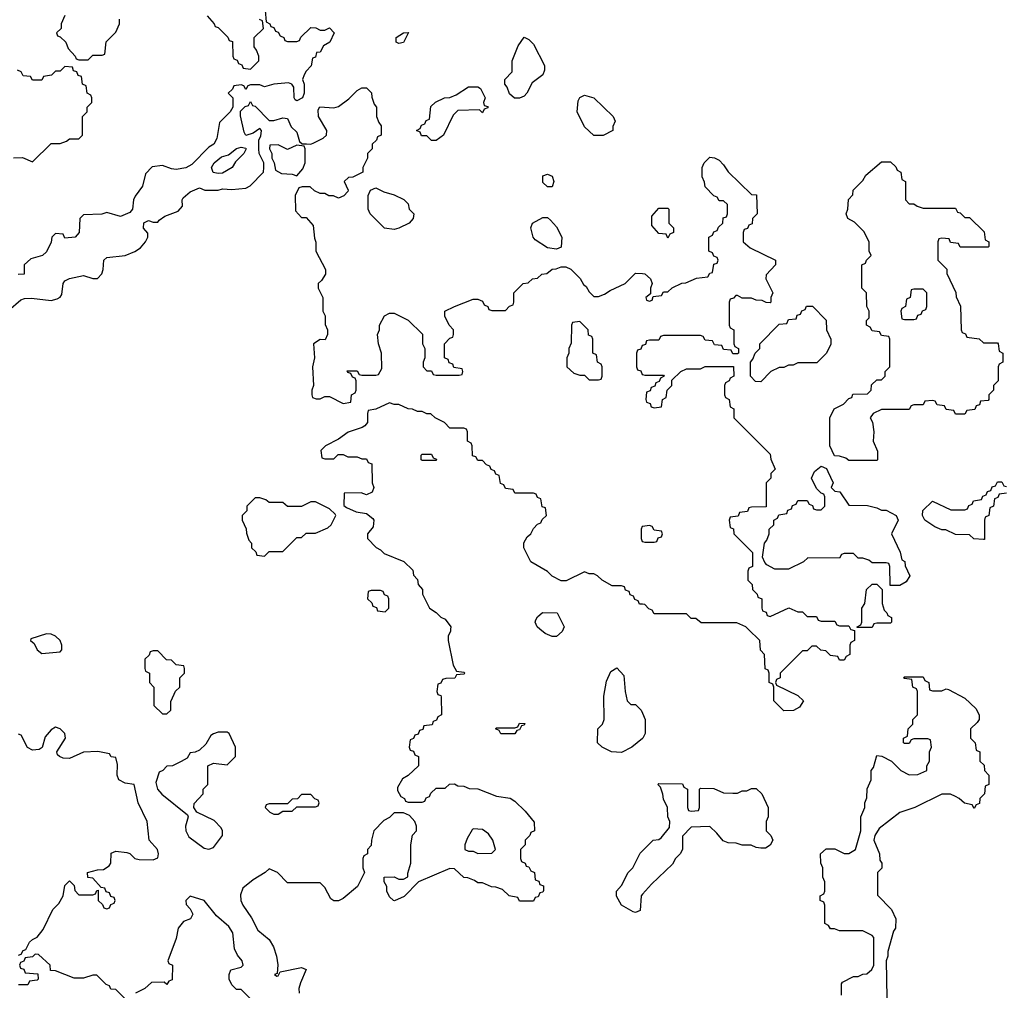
# Model space of a CAD drawing. Header units: inches. Extents: x 2380249 to 2585472, y 382747 to 546448.
# Tile 86 of 256: x 2467315 to 2471560, y 448442 to 452627. Entities that reach past the tile are written whole.
import ezdxf

# ---------------------------------------------------------------- set-up
doc = ezdxf.new("R2010")
doc.units = ezdxf.units.IN
doc.header["$MEASUREMENT"] = 0
for name, color, linetype in [('C4464', 7, 'Continuous'), ('C4465', 7, 'Continuous'), ('C4474', 7, 'Continuous'), ('C4475', 7, 'Continuous')]:
    doc.layers.add(name, color=color, linetype=linetype)

msp = doc.modelspace()

# ---------------------------------------------------------------- linework, layer by layer
at = {"layer": 'C4464', "color": 4, "elevation": 56}
for points in [[(2467430, 449979), (2467362.8, 449957.2), (2467361, 449950), (2467377.5, 449937.5), (2467390.8, 449910), (2467410, 449894), (2467490, 449901), (2467497.2, 449910), (2467497.2, 449930), (2467489.2, 449950), (2467470, 449969.2), (2467450, 449977.2)], [(2467910, 449906), (2467890, 449906), (2467878, 449902), (2467872.7, 449887.3), (2467854, 449870), (2467854, 449830), (2467858, 449818), (2467874, 449810), (2467874, 449770), (2467894, 449750), (2467894, 449670), (2467930, 449634), (2467950, 449634), (2467966, 449650), (2467967.3, 449687.3), (2467980.4, 449719.6), (2467987.3, 449732.7), (2468006, 449750), (2468006, 449790), (2468026, 449810), (2468026, 449830), (2468022, 449842), (2467990, 449846), (2467970, 449866), (2467947.3, 449867.3)], [(2469390, 449548), (2469382, 449562), (2469366, 449570), (2469370, 449574), (2469450, 449574), (2469462, 449578), (2469470, 449594), (2469492.7, 449592.7), (2469490, 449586), (2469478, 449582), (2469470, 449566), (2469458, 449562), (2469450, 449548)], [(2468210, 449555.3), (2468170, 449555.3), (2468150, 449548), (2468139.6, 449540.4), (2468116.9, 449503.1), (2468090, 449478), (2468071.6, 449468.4), (2468050, 449466), (2468036.9, 449443.1), (2468011.3, 449428.7), (2467974, 449410), (2467950, 449408), (2467932, 449390), (2467916.9, 449383.1), (2467902.3, 449337.7), (2467908.7, 449310), (2467927.4, 449287.4), (2468038.8, 449198.8), (2468041, 449190), (2468030.3, 449149.7), (2468031.3, 449130), (2468043.9, 449103.9), (2468110, 449054.9), (2468130, 449050.8), (2468150, 449058), (2468188.7, 449110), (2468188.7, 449130), (2468183.1, 449143.1), (2468154, 449174), (2468078, 449210), (2468066, 449230), (2468067.3, 449247.3), (2468106, 449290), (2468106, 449310), (2468126, 449330), (2468126, 449410), (2468150, 449422), (2468210, 449414), (2468246, 449450), (2468246, 449490), (2468218, 449550)], [(2468570, 449286), (2468530, 449286), (2468512.7, 449267.3), (2468490, 449266), (2468470, 449246), (2468390, 449246), (2468378, 449242), (2468374, 449230), (2468394, 449210), (2468410, 449202), (2468430, 449202), (2468450, 449214), (2468490, 449214), (2468510, 449234), (2468590, 449234), (2468602, 449238), (2468606, 449250), (2468602, 449262), (2468587.3, 449267.3)], [(2469270, 449138), (2469265.4, 449134.6), (2469243.6, 449096.4), (2469234, 449070), (2469234, 449050), (2469250, 449042), (2469270, 449042), (2469290, 449032), (2469350, 449034), (2469366, 449050), (2469355.3, 449090), (2469336.5, 449116.5), (2469310, 449135.3)]]:
    msp.add_lwpolyline(points, close=True, dxfattribs=at)
for points in [[(2469173, 450000), (2469172, 449990), (2469162, 449970), (2469162, 449950), (2469183.6, 449843.6), (2469198, 449818), (2469230, 449814), (2469234, 449810), (2469230, 449806), (2469198, 449802), (2469191.6, 449788.4), (2469152.7, 449787.3), (2469138, 449782), (2469130, 449766), (2469118, 449762), (2469114, 449730), (2469118, 449718), (2469130, 449714), (2469132.7, 449707.3), (2469134, 449630), (2469118, 449622), (2469112.7, 449607.3), (2469098, 449602), (2469092.7, 449587.3), (2469058, 449582), (2469052.7, 449567.3), (2469038, 449562), (2469032.7, 449547.3), (2469018, 449542), (2469012.7, 449527.3), (2468998, 449522), (2468994, 449490), (2468998, 449478), (2469012.7, 449472.7), (2469018, 449458), (2469034, 449450), (2469034, 449410), (2468990, 449368), (2468965.4, 449354.6), (2468943.6, 449316.4), (2468943.6, 449303.6), (2468958, 449278), (2468974, 449270), (2468978, 449258), (2468990, 449254), (2469050, 449254), (2469062, 449258), (2469067.3, 449272.7), (2469082, 449278), (2469087.3, 449292.7), (2469110, 449314), (2469150, 449314), (2469168.4, 449331.6), (2469190, 449332), (2469203.6, 449323.6), (2469230, 449322), (2469252.7, 449312.7), (2469290, 449311), (2469370, 449278.8), (2469430, 449271), (2469450, 449258), (2469494.4, 449214.4), (2469532.7, 449167.3), (2469534, 449130), (2469518, 449122), (2469514, 449110), (2469494, 449090), (2469494, 449070), (2469474, 449050), (2469474, 449010), (2469478, 448998), (2469494, 448990), (2469498, 448978), (2469510, 448974), (2469518, 448958), (2469534, 448950), (2469538, 448918), (2469552.7, 448912.7), (2469558, 448898), (2469572.7, 448892.7), (2469572.7, 448872.7), (2469570, 448866), (2469558, 448862), (2469550, 448846), (2469538, 448842), (2469530, 448826), (2469470, 448826), (2469462, 448842), (2469426, 448850), (2469396.4, 448876.4), (2469367.3, 448887.3), (2469348.4, 448888.4), (2469310, 448906), (2469290, 448906), (2469276.4, 448916.4), (2469247.3, 448927.3), (2469230, 448928), (2469190, 448966), (2469170, 448968), (2469034, 448910), (2468972.7, 448847.3), (2468931.6, 448828.4), (2468926, 448830), (2468910, 448846), (2468898, 448870), (2468898, 448890), (2468886, 448910), (2468886, 448930), (2468930, 448931.3), (2468950, 448922), (2468970, 448922), (2468988, 448932), (2468988, 448948), (2469002, 448990), (2469002, 449070), (2469008.9, 449111.1), (2469026, 449130), (2469026, 449150), (2469018, 449170), (2468995.3, 449195.3), (2468970, 449208), (2468930, 449208), (2468910, 449188), (2468885.4, 449174.6), (2468842, 449130), (2468831.3, 449090), (2468830, 449066), (2468814, 449050), (2468814, 449030), (2468798, 449022), (2468794, 449010), (2468794, 448970), (2468802, 448950), (2468772, 448890), (2468710, 448838), (2468690, 448828), (2468670, 448828), (2468656.4, 448836.4), (2468630, 448886), (2468610, 448906), (2468470, 448906), (2468426, 448950), (2468390, 448966), (2468374, 448950), (2468321.4, 448918.6), (2468277.3, 448882.7), (2468266.4, 448853.6), (2468268.7, 448830), (2468276.5, 448810), (2468314.3, 448754.3), (2468341.8, 448701.8), (2468390, 448661.3), (2468409.1, 448630), (2468422.8, 448590), (2468428.6, 448551.4), (2468424.7, 448515.3), (2468414, 448510), (2468423.6, 448503.6), (2468430, 448504.7), (2468438, 448522), (2468530, 448541), (2468550, 448532), (2468525, 448475), (2468519, 448450), (2468520.3, 448430)], [(2469658, 450000), (2469654, 449990), (2469630, 449968), (2469610, 449968), (2469580.4, 449980.4), (2469557.6, 450000)], [(2470000, 449528.3), (2469954, 449490), (2469910, 449468), (2469866, 449470), (2469826, 449490), (2469806, 449510), (2469808, 449570), (2469828, 449590), (2469835.3, 449610), (2469834, 449710), (2469844.7, 449775.3), (2469863.1, 449816.9), (2469890, 449832), (2469919.6, 449799.6), (2469924.7, 449730), (2469934, 449690), (2469950, 449674), (2469970, 449674), (2469994, 449650), (2470000, 449636.7)], [(2467310, 448594), (2467322, 448598), (2467330, 448614), (2467342, 448618), (2467358, 448650), (2467370, 448662), (2467390, 448672), (2467416, 448704), (2467458, 448790), (2467483.1, 448816.9), (2467502, 448850), (2467510, 448894), (2467530, 448914), (2467550, 448894), (2467552.7, 448872.7), (2467570, 448854), (2467630, 448854), (2467642, 448858), (2467647.3, 448872.7), (2467654, 448874), (2467654, 448830), (2467672.7, 448812.7), (2467678, 448798), (2467690, 448794), (2467702, 448798), (2467707.3, 448812.7), (2467722, 448818), (2467726, 448830), (2467722, 448842), (2467707.3, 448847.3), (2467702, 448862), (2467687.3, 448867.3), (2467682, 448882), (2467666, 448886), (2467630, 448926), (2467608.9, 448928.9), (2467608, 448950), (2467650, 448962), (2467676.4, 448963.6), (2467700.4, 448979.6), (2467708, 448990), (2467710, 449034), (2467730, 449042), (2467776.9, 449036.9), (2467790, 449032), (2467811.1, 449011.1), (2467830, 449006), (2467890, 449004.7), (2467910, 449014), (2467914, 449030), (2467909, 449050), (2467873.2, 449090), (2467864.1, 449170), (2467825.1, 449250), (2467809.1, 449329.1), (2467770, 449335.1), (2467742.9, 449350), (2467735.6, 449370), (2467736.6, 449416.6), (2467730, 449446), (2467710, 449448.7), (2467702, 449462), (2467651.6, 449471.6), (2467590, 449469.3), (2467530, 449441.2), (2467502.7, 449442.7), (2467486, 449450), (2467478, 449458), (2467475.3, 449470), (2467512.7, 449530), (2467509.3, 449550), (2467490, 449569.3), (2467470, 449577.2), (2467450, 449565.2), (2467425.5, 449534.5), (2467411.3, 449488.7), (2467399.6, 449480.4), (2467370, 449478), (2467348.7, 449488.7), (2467322, 449542), (2467310, 449546)], [(2470000, 448856.6), (2469994, 448850), (2469990, 448786), (2469970, 448778), (2469960.4, 448780.4), (2469908.9, 448808.9), (2469888.4, 448848.4), (2469888, 448870), (2469910, 448894), (2469938, 448950), (2469958, 448970), (2469990, 449034), (2470000, 449044)], [(2468310, 448406), (2468270, 448446), (2468250, 448446), (2468230, 448466), (2468218, 448490), (2468218, 448510), (2468226, 448530), (2468270, 448542), (2468278, 448550), (2468274, 448570), (2468253.4, 448593.4), (2468240.8, 448620.8), (2468234, 448690), (2468216.8, 448716.8), (2468163, 448763), (2468110, 448829.2), (2468050, 448848), (2468032, 448830), (2468032.7, 448812.7), (2468050, 448794), (2468062, 448770), (2468052, 448750), (2468020.7, 448739.3), (2467998, 448710), (2467990, 448666), (2467954, 448570), (2467958, 448558), (2467974, 448550), (2467972.7, 448487.3), (2467958, 448482), (2467950, 448468), (2467938, 448478), (2467883.6, 448476.4), (2467854, 448450), (2467814, 448430)], [(2467770, 448406), (2467730, 448446), (2467707.3, 448447.3), (2467702, 448462), (2467687.3, 448467.3), (2467647.3, 448507.3), (2467630, 448508), (2467590, 448495.3), (2467550, 448495.3), (2467470, 448526), (2467447.3, 448527.3), (2467446, 448550), (2467396.4, 448596.4), (2467382, 448598), (2467370, 448586), (2467338, 448582), (2467332.7, 448567.3), (2467318, 448562), (2467314, 448550), (2467318, 448538), (2467332.7, 448532.7), (2467338, 448518), (2467392.7, 448512.7), (2467394, 448490), (2467390, 448486), (2467358, 448482), (2467350, 448466), (2467310, 448466)]]:
    msp.add_lwpolyline(points, dxfattribs=at)
at = {"layer": 'C4465', "color": 4, "elevation": 56}
for points in [[(2468372.7, 452667.3), (2468378, 452618), (2468394, 452610), (2468398, 452598), (2468410, 452594), (2468418, 452578), (2468430, 452574), (2468438, 452558), (2468454, 452550), (2468458, 452538), (2468470, 452534), (2468510, 452534), (2468522, 452538), (2468527.3, 452552.7), (2468570, 452594), (2468591.6, 452591.6), (2468610, 452582), (2468630, 452582), (2468650, 452592), (2468671.3, 452570), (2468652, 452530), (2468625.4, 452514.6), (2468610, 452488), (2468594, 452486), (2468590, 452466), (2468578, 452462), (2468571.6, 452428.4), (2468550, 452406), (2468542, 452390), (2468534, 452370), (2468542, 452350), (2468542, 452310), (2468534, 452290), (2468510, 452278), (2468502, 452282), (2468498, 452290), (2468496.4, 452336.4), (2468488.7, 452348.7), (2468474.6, 452354.6), (2468410, 452349), (2468370, 452338), (2468350, 452346), (2468310, 452346), (2468298, 452342), (2468290, 452326), (2468282, 452342), (2468270, 452346), (2468238, 452342), (2468232.7, 452327.3), (2468214, 452310), (2468234, 452290), (2468234, 452250), (2468222, 452230), (2468176, 452184), (2468164.7, 452115.3), (2468152, 452090), (2468130, 452078), (2468056.9, 452003.1), (2468031.1, 451988.9), (2467990, 451982), (2467970, 451984), (2467930, 451999), (2467886.4, 451993.6), (2467856.9, 451963.1), (2467844.7, 451910), (2467813.2, 451866.8), (2467806, 451850), (2467801, 451810), (2467790, 451795.3), (2467750, 451779), (2467690, 451795.3), (2467668.9, 451788.9), (2467590, 451786), (2467574, 451770), (2467572, 451710), (2467554, 451690), (2467510, 451686), (2467502, 451702), (2467470, 451706), (2467454, 451690), (2467451.3, 451668.7), (2467430, 451626), (2467414, 451610), (2467363.6, 451596.4), (2467334, 451570), (2467334, 451530), (2467308.9, 451528.9)], [(2467510, 452646), (2467494, 452610), (2467494, 452590), (2467474, 452570), (2467478, 452558), (2467490, 452554), (2467514, 452530), (2467523.6, 452503.6), (2467554, 452470), (2467558, 452458), (2467570, 452454), (2467610, 452454), (2467630, 452474), (2467670, 452474), (2467682, 452478), (2467688.4, 452531.6), (2467730, 452574), (2467746, 452610), (2467746, 452630)], [(2468123.6, 452643.6), (2468154, 452610), (2468158, 452598), (2468170, 452594), (2468212.7, 452552.7), (2468218, 452538), (2468232.7, 452532.7), (2468234, 452470), (2468238, 452458), (2468252.7, 452452.7), (2468258, 452438), (2468272.7, 452432.7), (2468278, 452418), (2468310, 452414), (2468346, 452450), (2468346, 452470), (2468336.4, 452496.4), (2468326, 452510), (2468326, 452550), (2468366, 452590), (2468362, 452622), (2468348.4, 452628.4)], [(2467288.4, 452031.6), (2467327.3, 452032.7), (2467370, 452014), (2467450, 452094), (2467490, 452094), (2467516.4, 452103.6), (2467530, 452114), (2467570, 452114), (2467586, 452130), (2467586, 452210), (2467606, 452230), (2467606, 452250), (2467626, 452270), (2467626, 452290), (2467622, 452302), (2467606, 452310), (2467602, 452342), (2467586, 452350), (2467582, 452382), (2467567.3, 452387.3), (2467562, 452402), (2467547.3, 452407.3), (2467542, 452422), (2467510, 452426), (2467490, 452406), (2467470, 452406), (2467451.6, 452388.4), (2467418, 452382), (2467410, 452366), (2467370, 452366), (2467362, 452382), (2467330, 452386), (2467322, 452402), (2467306, 452410)], [(2467267, 451373), (2467320.5, 451419.5), (2467335.1, 451424.9), (2467366.4, 451426.4), (2467450, 451416), (2467476.5, 451423.5), (2467489.1, 451430.9), (2467497.2, 451442.8), (2467502, 451490), (2467510, 451502), (2467530, 451511.3), (2467590, 451524.7), (2467630, 451511.3), (2467650, 451511.3), (2467669.1, 451530.9), (2467675.3, 451550), (2467678, 451590), (2467690, 451602), (2467770, 451610.7), (2467812.1, 451627.9), (2467836, 451644), (2467858, 451670), (2467868, 451690), (2467867.3, 451707.3), (2467848.9, 451728.9), (2467850, 451752), (2467870, 451762), (2467890, 451754), (2467910, 451754), (2467916.4, 451763.6), (2467940.2, 451779.8), (2467998, 451802), (2468017.2, 451822.8), (2468015.3, 451850), (2468020.2, 451859.8), (2468050, 451884.7), (2468090, 451902), (2468112.7, 451892.7), (2468170, 451892), (2468190, 451898), (2468230, 451894.8), (2468290, 451901), (2468309.2, 451910.8), (2468366, 451970), (2468368, 451990), (2468368, 452010), (2468348, 452050), (2468346, 452070), (2468346, 452110), (2468354.6, 452125.4), (2468358, 452150), (2468350, 452158), (2468322, 452138), (2468290, 452128), (2468282.7, 452142.7), (2468267.3, 452212.7), (2468267.3, 452232.7), (2468287.3, 452252.7), (2468302, 452258), (2468310, 452274), (2468318, 452258), (2468330, 452254), (2468390, 452192), (2468410, 452192), (2468450, 452204.7), (2468470, 452202), (2468485.5, 452165.5), (2468510, 452142), (2468522, 452102), (2468532.7, 452092.7), (2468551.6, 452091.6), (2468570, 452091.3), (2468583.1, 452096.9), (2468623.1, 452116.9), (2468638, 452130), (2468639, 452150), (2468602.7, 452210), (2468602, 452238), (2468608.7, 452251.3), (2468670, 452247.3), (2468690, 452253.4), (2468734.5, 452285.5), (2468770, 452322), (2468790, 452334), (2468810, 452334), (2468831.6, 452311.6), (2468832.7, 452292.7), (2468843.6, 452263.6), (2468854, 452250), (2468854, 452210), (2468863.6, 452183.6), (2468874, 452170), (2468874, 452130), (2468858, 452122), (2468852.7, 452107.3), (2468834, 452090), (2468834, 452070), (2468814, 452050), (2468814, 452030), (2468794, 451990), (2468794, 451970), (2468751.6, 451948.4), (2468732.7, 451947.3), (2468714, 451930), (2468731.6, 451891.6), (2468730, 451886), (2468712.7, 451867.3), (2468690, 451858), (2468667.3, 451867.3), (2468648.4, 451868.4), (2468630, 451878), (2468610, 451878), (2468586, 451890), (2468567.3, 451907.3), (2468532.7, 451907.3), (2468518, 451902), (2468502, 451870), (2468503.6, 451803.6), (2468530, 451774), (2468550, 451774), (2468579.6, 451739.6), (2468585.4, 451685.4), (2468591.6, 451668.4), (2468592, 451630), (2468634, 451550), (2468634, 451530), (2468616.9, 451503.1), (2468602, 451490), (2468602, 451470), (2468622, 451430), (2468622, 451370), (2468632, 451350), (2468632.7, 451312.7), (2468642, 451290), (2468642, 451270), (2468632.7, 451247.3), (2468610, 451248), (2468582, 451230), (2468586, 451170), (2468578, 451130), (2468582, 451050), (2468574, 451030), (2468574, 451010), (2468578, 450998), (2468592.7, 450992.7), (2468610, 450992), (2468630, 451002), (2468650, 451002), (2468710, 450972), (2468742, 450978), (2468746, 451010), (2468762, 451018), (2468766, 451030), (2468766, 451070), (2468762, 451082), (2468750, 451086), (2468742, 451102), (2468730, 451106), (2468727.3, 451112.7), (2468770, 451114), (2468778, 451098), (2468790, 451094), (2468850, 451094), (2468862, 451098), (2468876.4, 451123.6), (2468875.3, 451190), (2468862, 451230), (2468858, 451270), (2468866, 451290), (2468866, 451310), (2468888, 451350), (2468910, 451362), (2468930, 451362), (2468990, 451332), (2469051.6, 451271.6), (2469052, 451230), (2469062, 451210), (2469062, 451170), (2469054, 451150), (2469054, 451130), (2469070, 451114), (2469090, 451114), (2469098, 451098), (2469110, 451094), (2469210, 451094), (2469222, 451098), (2469226, 451110), (2469222, 451122), (2469187.3, 451127.3), (2469182, 451142), (2469167.3, 451147.3), (2469162, 451162), (2469146, 451170), (2469146, 451230), (2469170, 451254), (2469182, 451258), (2469186, 451270), (2469186, 451290), (2469166, 451310), (2469148.4, 451348.4), (2469148, 451370), (2469188.9, 451391.1), (2469270, 451422), (2469290, 451422), (2469310, 451414), (2469318, 451398), (2469334, 451390), (2469338, 451378), (2469350, 451374), (2469410, 451374), (2469427.3, 451392.7), (2469442, 451398), (2469446, 451410), (2469446, 451450), (2469486, 451490), (2469507.3, 451492.7), (2469526, 451510), (2469547.3, 451512.7), (2469566, 451530), (2469587.3, 451532.7), (2469610, 451552), (2469627.3, 451552.7), (2469650, 451562), (2469670, 451562), (2469691.1, 451551.1), (2469731.1, 451511.1), (2469745.4, 451485.4), (2469756.9, 451476.9), (2469770, 451454), (2469790, 451434), (2469810, 451434), (2469836.4, 451443.6), (2469860.4, 451459.6), (2469926, 451490), (2469970, 451534), (2470000, 451532.5)], [(2470000, 451222.7), (2469998, 451222), (2469992.7, 451207.3), (2469978, 451202), (2469974, 451190), (2469974, 451130), (2469978, 451118), (2469992.7, 451112.7), (2469998, 451098), (2470000, 451097.3)], [(2470000, 450106.6), (2469987.3, 450107.3), (2469982, 450122), (2469967.3, 450127.3), (2469962, 450142), (2469947.3, 450147.3), (2469942, 450162), (2469927.3, 450167.3), (2469922, 450182), (2469910, 450186), (2469870, 450186), (2469826, 450210), (2469806, 450230), (2469790, 450238), (2469770, 450238), (2469750, 450246), (2469671.6, 450208.4), (2469650, 450208), (2469610, 450228), (2469590, 450248), (2469518, 450290), (2469488, 450350), (2469488.4, 450371.6), (2469503.1, 450396.9), (2469518, 450410), (2469530, 450434), (2469547.3, 450452.7), (2469562, 450458), (2469567.3, 450472.7), (2469586, 450490), (2469582, 450522), (2469567.3, 450527.3), (2469562, 450562), (2469547.3, 450567.3), (2469542, 450582), (2469530, 450586), (2469450, 450586), (2469442, 450602), (2469410, 450606), (2469402, 450622), (2469387.3, 450627.3), (2469382, 450662), (2469367.3, 450667.3), (2469362, 450682), (2469347.3, 450687.3), (2469342, 450702), (2469327.3, 450707.3), (2469310, 450726), (2469290, 450726), (2469282, 450742), (2469267.3, 450747.3), (2469266, 450790), (2469262, 450802), (2469246, 450810), (2469246, 450850), (2469242, 450862), (2469230, 450866), (2469170, 450866), (2469146, 450890), (2469106, 450910), (2469087.3, 450927.3), (2469070, 450928), (2469050, 450938), (2469030, 450938), (2469008.7, 450948.7), (2468989.3, 450949.3), (2468950, 450968.7), (2468930, 450968.7), (2468910, 450975.3), (2468850, 450948), (2468818, 450942), (2468814, 450930), (2468814, 450890), (2468803.6, 450876.4), (2468791.6, 450868.4), (2468731.1, 450848.9), (2468690, 450818), (2468634, 450790), (2468614, 450770), (2468618, 450738), (2468630, 450734), (2468670, 450734), (2468688, 450752), (2468710, 450752), (2468730, 450742), (2468770, 450742), (2468790, 450734), (2468810, 450734), (2468818, 450718), (2468832.7, 450712.7), (2468834, 450630), (2468842, 450610), (2468834, 450590), (2468810, 450578), (2468787.3, 450587.3), (2468714, 450586), (2468712.7, 450532.7), (2468723.6, 450523.6), (2468765.4, 450505.4), (2468810, 450498), (2468836.9, 450476.9), (2468842, 450470), (2468839.6, 450440.4), (2468814, 450410), (2468814, 450390), (2468851.6, 450351.6), (2468870, 450342), (2468886, 450326), (2468970.9, 450290.9), (2469010, 450254), (2469012.7, 450232.7), (2469030, 450214), (2469032.7, 450192.7), (2469052, 450170), (2469052, 450150), (2469082, 450090), (2469110, 450072), (2469131.1, 450051.1), (2469150, 450042), (2469174, 450010), (2469173, 450000)], [(2470000, 450442.3), (2469998, 450442), (2469994, 450430), (2469994, 450390), (2469998, 450378), (2470000, 450377.3)], [(2469557.6, 450000), (2469546, 450010), (2469538, 450030), (2469540.4, 450039.6), (2469547.3, 450052.7), (2469568.4, 450071.6), (2469632, 450070), (2469662, 450010), (2469658, 450000)]]:
    msp.add_lwpolyline(points, dxfattribs=at)
for points in [[(2468950, 452524), (2468938, 452530), (2468938, 452550), (2468969.4, 452570.6), (2468991.6, 452571.6), (2468970, 452529.2)], [(2469448.4, 452288.4), (2469427.3, 452307.3), (2469416.4, 452336.4), (2469406, 452350), (2469406, 452370), (2469438, 452402), (2469438, 452450), (2469464.7, 452515.3), (2469490, 452552), (2469510, 452542), (2469530, 452522), (2469578, 452430), (2469578, 452410), (2469571.1, 452388.9), (2469524.7, 452355.3), (2469502, 452310), (2469490, 452298), (2469470, 452288.7)], [(2469310, 452226), (2469298, 452238), (2469203.6, 452236.4), (2469183.6, 452216.4), (2469142, 452130), (2469110, 452106), (2469090, 452106), (2469070, 452126), (2469047.3, 452127.3), (2469042, 452142), (2469026, 452150), (2469042, 452158), (2469047.3, 452172.7), (2469062, 452178), (2469067.3, 452192.7), (2469082, 452198), (2469087.3, 452252.7), (2469108.4, 452271.6), (2469146, 452290), (2469170, 452292), (2469196.4, 452303.6), (2469250, 452338), (2469290, 452338), (2469302, 452330), (2469322, 452290), (2469314, 452270), (2469318, 452258), (2469332.7, 452252.7), (2469332.7, 452247.3), (2469318, 452242)], [(2469790, 452128), (2469750, 452166), (2469718, 452230), (2469723.1, 452276.9), (2469730, 452292), (2469750, 452302), (2469790.9, 452290.9), (2469874, 452210), (2469882, 452190), (2469872.7, 452167.3), (2469872, 452150), (2469830, 452128)], [(2468170, 451964), (2468149.1, 451969.1), (2468142, 451990), (2468154, 452010), (2468184.5, 452035.5), (2468214.8, 452045.2), (2468250, 452071.3), (2468270, 452078), (2468290, 452074), (2468292, 452070), (2468282, 452050), (2468245.5, 452014.5), (2468230.4, 451989.6), (2468190, 451966)], [(2468430, 452088), (2468394, 452086), (2468392, 452070), (2468402, 452050), (2468402, 452030), (2468412, 452010), (2468418, 451978), (2468443.6, 451963.6), (2468490, 451962), (2468510, 451954), (2468536.4, 451983.6), (2468546, 452010), (2468546, 452070), (2468542, 452082), (2468510, 452086), (2468470, 452068)], [(2469590, 451906), (2469570, 451926), (2469570, 451954), (2469590, 451962), (2469610, 451952), (2469618, 451930), (2469610, 451906)], [(2468930, 451722), (2468888.4, 451728.4), (2468826, 451790), (2468818, 451810), (2468818, 451870), (2468827.3, 451892.7), (2468850, 451902), (2468885.4, 451885.4), (2468930, 451872), (2468971.6, 451851.6), (2468990, 451834), (2468994, 451810), (2469014, 451790), (2469012, 451770), (2468994, 451750), (2468950, 451728)], [(2469630, 451638), (2469590, 451644), (2469538, 451678), (2469528.7, 451690), (2469518, 451730), (2469526, 451750), (2469570, 451774), (2469590, 451774), (2469603.6, 451763.6), (2469630, 451734), (2469652, 451690), (2469650, 451646)], [(2469730, 451326), (2469698, 451322), (2469694, 451310), (2469692.7, 451232.7), (2469682, 451210), (2469682, 451190), (2469674, 451170), (2469674, 451130), (2469703.6, 451103.6), (2469730, 451094), (2469750, 451094), (2469770, 451074), (2469810, 451074), (2469822, 451078), (2469826, 451090), (2469826, 451130), (2469822, 451142), (2469806, 451150), (2469802, 451182), (2469786, 451190), (2469786, 451250), (2469782, 451262), (2469767.3, 451267.3), (2469766, 451290)], [(2469050, 450726), (2469046, 450730), (2469046, 450750), (2469050, 450754), (2469090, 450754), (2469098, 450738), (2469112.7, 450732.7), (2469110, 450726)], [(2468350, 450566), (2468330, 450566), (2468294, 450530), (2468294, 450510), (2468274, 450490), (2468274, 450470), (2468291.6, 450431.6), (2468292.7, 450412.7), (2468303.6, 450383.6), (2468314, 450370), (2468314, 450350), (2468332.7, 450332.7), (2468338, 450318), (2468370, 450314), (2468390, 450334), (2468450, 450334), (2468510, 450394), (2468530, 450394), (2468550, 450414), (2468590, 450414), (2468643.1, 450436.9), (2468658, 450450), (2468678, 450490), (2468675.3, 450495.3), (2468650, 450518), (2468590, 450548), (2468570, 450548), (2468530, 450528), (2468470, 450528), (2468450, 450546), (2468390, 450546), (2468376.4, 450556.4)], [(2468870, 450166), (2468830, 450166), (2468818, 450162), (2468814, 450130), (2468832.7, 450112.7), (2468838, 450098), (2468852.7, 450092.7), (2468858, 450078), (2468890, 450074), (2468906, 450090), (2468906, 450130), (2468902, 450142), (2468887.3, 450147.3), (2468882, 450162)]]:
    msp.add_lwpolyline(points, close=True, dxfattribs=at)
at = {"layer": 'C4474', "color": 4, "elevation": 56}
for points in [[(2470897, 450000), (2470898, 449998), (2470914, 449994), (2470914, 449950), (2470898, 449942), (2470894, 449930), (2470894, 449890), (2470878, 449882), (2470870, 449866), (2470850, 449866), (2470842, 449882), (2470810, 449886), (2470790, 449906), (2470768.4, 449908.4), (2470750, 449926), (2470730, 449926), (2470710, 449906), (2470690, 449906), (2470594, 449810), (2470594, 449790), (2470578, 449782), (2470574, 449770), (2470578, 449758), (2470670, 449714), (2470694, 449690), (2470676.9, 449663.1), (2470651.6, 449648.4), (2470610, 449648), (2470566, 449690), (2470566, 449750), (2470562, 449762), (2470546, 449770), (2470546, 449810), (2470542, 449822), (2470528.4, 449828.4), (2470526, 449890), (2470508.4, 449908.4), (2470506, 449950), (2470456, 450000)], [(2470858, 448422), (2470858, 448470), (2470862, 448478), (2470910, 448502), (2470930, 448502), (2470950, 448512), (2470967.3, 448512.7), (2470988.4, 448531.6), (2470998, 448550), (2470998, 448670), (2470990, 448678), (2470950, 448698), (2470850, 448698), (2470827.3, 448707.3), (2470810, 448708), (2470802, 448722), (2470786, 448730), (2470786, 448810), (2470782, 448822), (2470766, 448830), (2470766, 448850), (2470782, 448858), (2470786, 448870), (2470786, 448910), (2470778, 448930), (2470778, 448970), (2470768.7, 448990), (2470768, 449030), (2470791.6, 449051.6), (2470830, 449052), (2470870, 449032), (2470890, 449032), (2470918, 449050), (2470942, 449130), (2470942, 449190), (2470958, 449230), (2470958, 449250), (2470967.3, 449272.7), (2470968.4, 449311.6), (2470986, 449350), (2470986, 449390), (2470996.4, 449403.6), (2471010, 449454), (2471031.6, 449451.6), (2471074, 449430), (2471114, 449390), (2471150, 449372), (2471187.3, 449372.7), (2471226, 449390), (2471226, 449410), (2471238, 449430), (2471238, 449470), (2471246, 449490), (2471242, 449522), (2471230, 449526), (2471170, 449526), (2471158, 449522), (2471150, 449506), (2471130, 449506), (2471126, 449510), (2471126, 449530), (2471142, 449538), (2471146, 449570), (2471166, 449590), (2471166, 449610), (2471186, 449630), (2471186, 449730), (2471182, 449742), (2471166, 449750), (2471162, 449782), (2471130, 449786), (2471126, 449790), (2471130, 449794), (2471210, 449794), (2471218, 449778), (2471234, 449770), (2471238, 449738), (2471250, 449734), (2471290, 449734), (2471310, 449742), (2471319.6, 449739.6), (2471390, 449702), (2471436.9, 449656.9), (2471452, 449630), (2471452, 449610), (2471443.6, 449596.4), (2471414, 449570), (2471414, 449530), (2471434, 449510), (2471438, 449478), (2471454, 449470), (2471454, 449430), (2471472.7, 449412.7), (2471474, 449390), (2471494, 449370), (2471494, 449330), (2471478, 449322), (2471474, 449290), (2471454, 449270), (2471452.7, 449247.3), (2471438, 449242), (2471430, 449226), (2471422, 449242), (2471388.7, 449248.7), (2471366, 449270), (2471350, 449278), (2471327.3, 449287.3), (2471290, 449288), (2471174, 449230), (2471110, 449208.7), (2471019.8, 449140.2), (2471002, 449110), (2470998, 449090), (2471022, 449030), (2471023.6, 449003.6), (2471032, 448990), (2471031.6, 448968.4), (2471014, 448950), (2471012.7, 448852.7), (2471074, 448790), (2471092, 448750), (2471091.3, 448710), (2471082.8, 448697.2), (2471058, 448610), (2471058, 448590), (2471051.3, 448570), (2471054, 448410)], [(2470000, 449636.7), (2470012, 449610), (2470012, 449550), (2470002, 449530), (2470000, 449528.3)], [(2470000, 449044), (2470046, 449090), (2470070, 449092), (2470080.4, 449099.6), (2470116.4, 449143.6), (2470118, 449170), (2470108.7, 449190), (2470108, 449230), (2470090, 449266), (2470088.4, 449288.4), (2470078, 449318), (2470066, 449330), (2470070, 449334), (2470172.7, 449332.7), (2470178, 449318), (2470194, 449310), (2470194, 449230), (2470198, 449218), (2470210, 449214), (2470242, 449218), (2470246, 449230), (2470246, 449310), (2470250, 449314), (2470307.3, 449312.7), (2470350, 449294), (2470390, 449292), (2470410, 449292), (2470430, 449302), (2470450, 449302), (2470470, 449312), (2470490, 449312), (2470514, 449290), (2470542, 449230), (2470542, 449190), (2470534, 449170), (2470534, 449130), (2470554, 449110), (2470562, 449090), (2470550, 449068), (2470530, 449055.3), (2470510, 449055.3), (2470490, 449058), (2470468.4, 449068.4), (2470430, 449068.7), (2470403.6, 449076.4), (2470370, 449078), (2470347.3, 449087.3), (2470320.4, 449120.4), (2470290, 449148), (2470210, 449146), (2470172.7, 449107.3), (2470172, 449050), (2470162, 449030), (2470142, 449010), (2470130, 448986), (2470039.6, 448900.4), (2470000, 448856.6)]]:
    msp.add_lwpolyline(points, dxfattribs=at)
at = {"layer": 'C4475', "color": 4, "elevation": 56}
for points in [[(2470000, 451532.5), (2470010, 451532), (2470034, 451510), (2470042, 451490), (2470034, 451470), (2470034, 451446), (2470014, 451430), (2470018, 451418), (2470030, 451414), (2470042, 451418), (2470046, 451434), (2470082, 451438), (2470090, 451454), (2470110, 451454), (2470128.4, 451471.6), (2470170, 451492), (2470187.3, 451492.7), (2470232.7, 451512.7), (2470282, 451518), (2470290, 451534), (2470302, 451538), (2470307.3, 451572.7), (2470322, 451578), (2470326, 451590), (2470322, 451602), (2470307.3, 451607.3), (2470302, 451622), (2470286, 451630), (2470286, 451690), (2470302, 451698), (2470307.3, 451712.7), (2470322, 451718), (2470327.3, 451732.7), (2470346, 451750), (2470347.3, 451772.7), (2470362, 451778), (2470366, 451790), (2470366, 451830), (2470350, 451846), (2470330, 451846), (2470322, 451862), (2470307.3, 451867.3), (2470270, 451906), (2470267.3, 451927.3), (2470258, 451950), (2470258, 451990), (2470266, 452010), (2470290, 452034), (2470310, 452032), (2470330, 452022), (2470350, 452002), (2470370, 451972), (2470470, 451874), (2470491.6, 451871.6), (2470494, 451790), (2470474, 451770), (2470472.7, 451747.3), (2470458, 451742), (2470452.7, 451727.3), (2470438, 451722), (2470434, 451710), (2470434, 451670), (2470463.6, 451643.6), (2470574, 451590), (2470574, 451570), (2470532.7, 451527.3), (2470532, 451510), (2470562, 451450), (2470554, 451430), (2470554, 451410), (2470550, 451406), (2470532.7, 451407.3), (2470516.4, 451416.4), (2470490, 451418), (2470470, 451426), (2470430, 451426), (2470410, 451438), (2470402, 451438), (2470392.7, 451427.3), (2470378, 451422), (2470374, 451410), (2470374, 451310), (2470378, 451298), (2470394, 451290), (2470394, 451230), (2470398, 451218), (2470414, 451210), (2470414, 451190), (2470410, 451186), (2470390, 451186), (2470382, 451202), (2470350, 451206), (2470342, 451222), (2470310, 451226), (2470302, 451242), (2470270, 451246), (2470262, 451262), (2470250, 451266), (2470090, 451266), (2470078, 451262), (2470070, 451246), (2470030, 451246), (2470018, 451242), (2470012.7, 451227.3), (2470000, 451222.7)], [(2470000, 451097.3), (2470010, 451094), (2470090, 451094), (2470094, 451090), (2470078, 451082), (2470072.7, 451067.3), (2470058, 451062), (2470052.7, 451047.3), (2470038, 451042), (2470032.7, 451027.3), (2470018, 451022), (2470014, 450990), (2470018, 450978), (2470032.7, 450972.7), (2470038, 450958), (2470050, 450954), (2470082, 450958), (2470086, 450990), (2470102, 450998), (2470106, 451030), (2470126, 451050), (2470127.3, 451072.7), (2470166, 451110), (2470190, 451122), (2470250, 451122), (2470270, 451132), (2470392.7, 451132.7), (2470394, 451090), (2470378, 451082), (2470374, 451070), (2470358, 451062), (2470354, 451050), (2470354, 451010), (2470358, 450998), (2470374, 450990), (2470378, 450958), (2470394, 450950), (2470394, 450910), (2470550, 450754), (2470552.7, 450732.7), (2470572, 450690), (2470554, 450670), (2470554, 450650), (2470534, 450630), (2470532.7, 450527.3), (2470470, 450526), (2470458, 450522), (2470452.7, 450507.3), (2470418, 450502), (2470412.7, 450487.3), (2470378, 450482), (2470374, 450470), (2470378, 450438), (2470392.7, 450432.7), (2470394, 450410), (2470474, 450330), (2470474, 450270), (2470458, 450262), (2470454, 450250), (2470454, 450210), (2470472.7, 450192.7), (2470474, 450170), (2470494, 450150), (2470498, 450138), (2470514, 450130), (2470514, 450090), (2470518, 450078), (2470532.7, 450072.7), (2470538, 450058), (2470550, 450054), (2470631.6, 450091.6), (2470670, 450074), (2470690, 450074), (2470710, 450054), (2470750, 450054), (2470758, 450038), (2470770, 450034), (2470830, 450034), (2470838, 450018), (2470850, 450014), (2470890, 450014), (2470897, 450000)], [(2471570, 450586), (2471538, 450582), (2471532.7, 450567.3), (2471518, 450562), (2471514, 450530), (2471498, 450522), (2471494, 450490), (2471478, 450482), (2471474, 450470), (2471474, 450386), (2471470, 450386), (2471428.4, 450388.4), (2471410, 450406), (2471350, 450408), (2471307.3, 450427.3), (2471290, 450428), (2471260.4, 450440.4), (2471218, 450470), (2471208, 450490), (2471208.4, 450511.6), (2471250, 450552), (2471330, 450514), (2471390, 450514), (2471402, 450518), (2471407.3, 450532.7), (2471422, 450538), (2471427.3, 450552.7), (2471462, 450558), (2471467.3, 450572.7), (2471482, 450578), (2471487.3, 450592.7), (2471502, 450598), (2471507.3, 450612.7), (2471522, 450618), (2471530, 450634), (2471550, 450634), (2471558, 450618), (2471570, 450614)], [(2470000, 450377.3), (2470010, 450374), (2470050, 450374), (2470062, 450378), (2470067.3, 450392.7), (2470082, 450398), (2470086, 450410), (2470082, 450422), (2470050, 450426), (2470042, 450442), (2470030, 450446), (2470000, 450442.3)], [(2470456, 450000), (2470446, 450010), (2470407.3, 450027.3), (2470252.7, 450027.3), (2470230, 450046), (2470210, 450046), (2470190, 450066), (2470050, 450066), (2470042, 450082), (2470027.3, 450087.3), (2470010, 450106), (2470000, 450106.6)]]:
    msp.add_lwpolyline(points, dxfattribs=at)
for points in [[(2471150, 451834), (2471170, 451834), (2471183.6, 451823.6), (2471210, 451814), (2471350, 451814), (2471358, 451798), (2471370, 451794), (2471390, 451774), (2471410, 451774), (2471472.7, 451712.7), (2471478, 451678), (2471494, 451670), (2471494, 451650), (2471490, 451646), (2471370, 451646), (2471362, 451662), (2471327.3, 451667.3), (2471322, 451682), (2471290, 451686), (2471278, 451682), (2471274, 451670), (2471274, 451590), (2471311.6, 451551.6), (2471312.7, 451532.7), (2471351.6, 451451.6), (2471352.7, 451432.7), (2471371.6, 451391.6), (2471374, 451290), (2471378, 451278), (2471392.7, 451272.7), (2471398, 451258), (2471451.6, 451251.6), (2471470, 451234), (2471530, 451234), (2471534, 451230), (2471538, 451198), (2471554, 451190), (2471554, 451150), (2471538, 451142), (2471534, 451130), (2471534, 451070), (2471514, 451050), (2471514, 451030), (2471494, 451010), (2471494, 450990), (2471490, 450986), (2471458, 450982), (2471452.7, 450967.3), (2471438, 450962), (2471432.7, 450947.3), (2471398, 450942), (2471390, 450926), (2471350, 450926), (2471342, 450942), (2471310, 450946), (2471302, 450962), (2471270, 450966), (2471262, 450982), (2471250, 450986), (2471218, 450982), (2471210, 450966), (2471170, 450966), (2471158, 450962), (2471150, 450946), (2471030, 450946), (2470994, 450930), (2470982, 450910), (2470991.6, 450891.6), (2470998, 450850), (2470994, 450810), (2471012.7, 450767.3), (2471014, 450730), (2471010, 450726), (2470890, 450726), (2470876.4, 450736.4), (2470850, 450746), (2470827.3, 450747.3), (2470808, 450790), (2470808, 450910), (2470826, 450950), (2470866, 450970), (2470890, 450994), (2470902, 450998), (2470907.3, 451012.7), (2470970, 451014), (2470986, 451030), (2470987.3, 451052.7), (2471010, 451074), (2471030, 451074), (2471046, 451090), (2471046, 451110), (2471066, 451130), (2471066, 451250), (2471062, 451262), (2471030, 451266), (2471022, 451282), (2470990, 451286), (2470982, 451302), (2470966, 451310), (2470966, 451330), (2470978, 451342), (2470978, 451370), (2470968, 451390), (2470966, 451450), (2470946, 451470), (2470946, 451570), (2470962, 451578), (2470966, 451590), (2470986, 451610), (2470978, 451630), (2470978, 451670), (2470954.6, 451714.6), (2470914.6, 451754.6), (2470886, 451770), (2470878, 451790), (2470886, 451810), (2470888.4, 451851.6), (2470907.3, 451872.7), (2470908.4, 451891.6), (2470950, 451934), (2470963.1, 451956.9), (2471030, 452014), (2471070, 452014), (2471092.7, 451992.7), (2471098, 451978), (2471114, 451970), (2471118, 451938), (2471134, 451930), (2471134, 451850)], [(2470110, 451686), (2470102, 451702), (2470070, 451706), (2470040.4, 451740.4), (2470040.4, 451779.6), (2470070, 451814), (2470110, 451814), (2470114, 451810), (2470114, 451750), (2470134, 451730), (2470134, 451710), (2470118, 451702)], [(2471210, 451466), (2471170, 451466), (2471158, 451462), (2471154, 451430), (2471138, 451422), (2471134, 451390), (2471118, 451382), (2471114, 451370), (2471118, 451338), (2471130, 451334), (2471170, 451334), (2471182, 451338), (2471187.3, 451352.7), (2471202, 451358), (2471207.3, 451372.7), (2471222, 451378), (2471226, 451390), (2471226, 451450)], [(2470510, 451066), (2470487.3, 451067.3), (2470466, 451090), (2470466, 451150), (2470476.4, 451163.6), (2470486, 451190), (2470506, 451210), (2470506, 451230), (2470590, 451314), (2470622, 451318), (2470630, 451334), (2470662, 451338), (2470667.3, 451352.7), (2470682, 451358), (2470687.3, 451372.7), (2470702, 451378), (2470707.3, 451392.7), (2470732.7, 451392.7), (2470791.6, 451331.6), (2470794, 451290), (2470812, 451250), (2470811.6, 451228.4), (2470794, 451190), (2470751.6, 451148.4), (2470670, 451148), (2470650, 451138), (2470630, 451138), (2470610, 451128), (2470590, 451128), (2470554, 451110)], [(2471030, 450512), (2471050, 450512), (2471094, 450490), (2471102, 450470), (2471074, 450410), (2471111.6, 450331.6), (2471118, 450298), (2471131.6, 450291.6), (2471132.7, 450272.7), (2471152, 450230), (2471136.9, 450203.1), (2471110, 450188), (2471067.3, 450187.3), (2471066, 450270), (2471062, 450282), (2471050, 450286), (2470990, 450286), (2470976.4, 450296.4), (2470950, 450306), (2470930, 450306), (2470910, 450326), (2470870, 450326), (2470858, 450322), (2470850, 450306), (2470712.7, 450307.3), (2470694, 450290), (2470630, 450258), (2470570, 450258), (2470536.4, 450276.4), (2470527.3, 450287.3), (2470518, 450310), (2470526, 450370), (2470536.4, 450383.6), (2470546, 450410), (2470546, 450430), (2470566, 450450), (2470566, 450470), (2470582, 450478), (2470587.3, 450492.7), (2470622, 450498), (2470627.3, 450512.7), (2470642, 450518), (2470647.3, 450532.7), (2470662, 450538), (2470670, 450554), (2470710, 450554), (2470718, 450538), (2470732.7, 450532.7), (2470738, 450518), (2470750, 450514), (2470770, 450514), (2470786, 450530), (2470786, 450570), (2470782, 450582), (2470770, 450586), (2470750, 450606), (2470728.7, 450650), (2470741.2, 450678.8), (2470770, 450702), (2470792.7, 450692.7), (2470799.6, 450679.6), (2470822, 450630), (2470814, 450610), (2470830, 450594), (2470851.1, 450591.1), (2470890, 450534), (2470970, 450532), (2471010, 450522)], [(2470926, 450006), (2470926, 450010), (2470942, 450018), (2470946, 450030), (2470946, 450090), (2470958, 450110), (2470966, 450170), (2470990, 450194), (2471010, 450194), (2471034, 450170), (2471034, 450110), (2471042, 450082), (2471054, 450070), (2471058, 450058), (2471074, 450050), (2471074, 450030), (2471070, 450026), (2471010, 450026), (2470998, 450022), (2470990, 450006)]]:
    msp.add_lwpolyline(points, close=True, dxfattribs=at)

doc.saveas('drawing.dxf')
